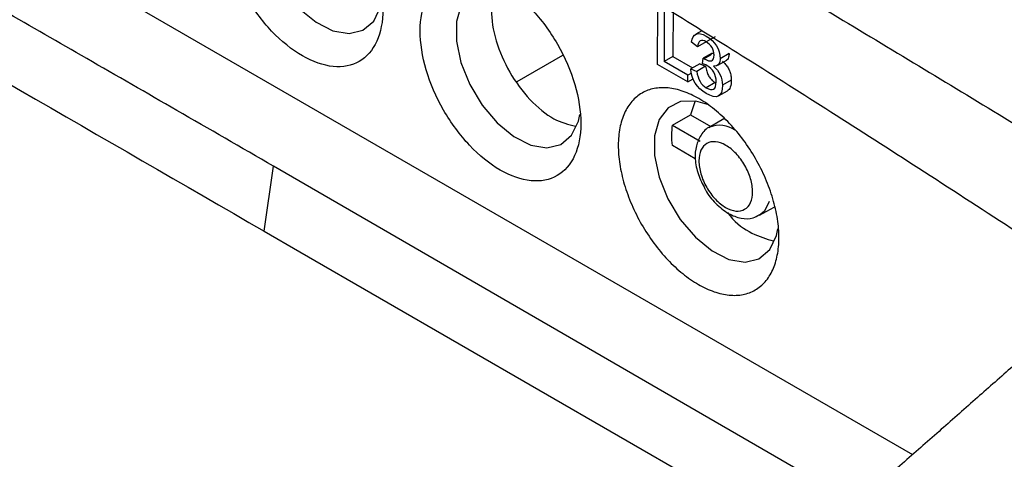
# Model space of a CAD drawing. Header units: millimetres. Extents: x 87 to 936, y -49 to 894.
# Tile 101 of 107: x 787 to 826, y 788 to 806. Entities that reach past the tile are written whole.
import ezdxf

# ---------------------------------------------------------------- set-up
doc = ezdxf.new("R2010")
doc.units = ezdxf.units.MM

msp = doc.modelspace()

# ---------------------------------------------------------------- linework, layer by layer
at = {"color": 7, "linetype": 'Continuous', "lineweight": 25}
for p, q in [((771.901, 817.316), (821.946, 788.426)), ((811.841, 803.884), (811.847, 806.103)), ((812.455, 806.159), (812.449, 804.203)), ((812.101, 805.956), (812.096, 804)), ((813.591, 805.218), (813.355, 805.083)), ((814.117, 804.985), (813.763, 804.782)), ((813.417, 804.583), (813.18, 804.768)), ((813.763, 804.782), (813.417, 804.583)), ((808.066, 804.235), (806.263, 803.201)), ((812.449, 804.203), (812.096, 804)), ((812.449, 804.203), (813.227, 803.754)), ((813.62, 803.911), (813.647, 804.135)), ((814, 804.338), (813.647, 804.135)), ((814, 804.338), (814.038, 804.313)), ((814.671, 804.313), (814.318, 804.11)), ((813.038, 803.193), (811.841, 803.884)), ((813.039, 803.456), (812.096, 804)), ((813.507, 803.915), (813.153, 803.712)), ((813.153, 803.712), (813.39, 803.61)), ((813.744, 803.813), (813.39, 803.61)), ((813.507, 803.915), (813.744, 803.813)), ((814.225, 803.857), (814.579, 804.06)), ((813.038, 803.193), (813.039, 803.456)), ((813.038, 803.193), (813.246, 803.312)), ((813.186, 803.54), (813.039, 803.456)), ((814.117, 803.164), (813.764, 802.961)), ((814.761, 803.263), (814.408, 803.06)), ((814.257, 802.638), (814.61, 802.841)), ((813.316, 802.399), (813.137, 801.889)), ((812.429, 801.477), (813.137, 801.889)), ((813.137, 801.889), (813.947, 801.421)), ((812.429, 801.477), (813.52, 800.847)), ((814.468, 801.727), (813.886, 801.385)), ((813.886, 801.385), (813.911, 801.399)), ((813.334, 800.149), (812.427, 800.673)), ((796.253, 797.28), (796.621, 799.854)), ((819.739, 786.482), (796.621, 799.854)), ((815.881, 797.908), (816.459, 798.231)), ((796.253, 797.28), (797.667, 796.464)), ((797.667, 796.464), (817.849, 784.814))]:
    msp.add_line(p, q, dxfattribs=at)
at = {"color": 8, "linetype": 'Continuous', "lineweight": 25}
msp.add_line((813.98, 804.28), (813.684, 804.11), dxfattribs=at)
at = {"color": 7, "linetype": 'Continuous', "lineweight": 25, "flags": 128}
for points in [[(798.129, 811.352), (797.66, 811.488), (797.06, 811.475), (796.566, 811.227), (796.214, 810.764), (796.03, 810.118), (796.028, 809.338), (796.208, 808.483), (796.556, 807.614), (797.047, 806.798), (797.644, 806.094), (798.304, 805.554), (798.976, 805.219), (799.612, 805.114), (800.164, 805.245), (800.591, 805.605), (800.862, 806.165), (800.92, 806.428)], [(805.971, 806.825), (805.501, 806.961), (804.902, 806.948), (804.408, 806.7), (804.056, 806.237), (803.872, 805.591), (803.87, 804.811), (804.049, 803.956), (804.398, 803.087), (804.889, 802.271), (805.486, 801.567), (806.146, 801.027), (806.818, 800.692), (807.454, 800.587), (808.006, 800.718), (808.433, 801.078), (808.704, 801.638), (808.762, 801.901)], [(813.82, 802.294), (813.35, 802.43), (812.751, 802.417), (812.257, 802.169), (811.905, 801.705), (811.721, 801.06), (811.719, 800.28), (811.898, 799.425), (812.247, 798.556), (812.738, 797.74), (813.335, 797.036), (813.995, 796.496), (814.667, 796.161), (815.303, 796.056), (815.855, 796.187), (816.282, 796.547), (816.552, 797.107), (816.61, 797.369)]]:
    msp.add_lwpolyline(points, dxfattribs=at)
at = {"color": 8, "linetype": 'Continuous', "lineweight": 25, "flags": 128}
msp.add_lwpolyline([(816.263, 798.455), (816.074, 798.069), (815.88, 797.908)], dxfattribs=at)
at = {"color": 8, "linetype": 'Continuous', "lineweight": 25}
msp.add_arc((814.3, 800.408), 1.065, 54.966, 111.4315, dxfattribs=at)
at = {"color": 7, "linetype": 'Continuous', "lineweight": 25}
for points, knots in [([(800.547, 816.599), (801.364, 816.126), (802.997, 815.18), (805.449, 813.755), (809.36, 811.471), (813.584, 808.982), (818.137, 806.268), (821.539, 804.223), (824.963, 802.149), (827.239, 800.756), (828.39, 800.051)], [0, 0, 0, 0, 0.087977, 0.176008, 0.264056, 0.50937, 0.631091, 0.75468, 0.875935, 1, 1, 1, 1]), ([(796.621, 799.854), (795.344, 800.591), (792.878, 802.013), (789.306, 804.07), (785.994, 805.975), (781.586, 808.51), (775.98, 811.736), (771.395, 814.379), (769.094, 815.706)], [0, 0, 0, 0, 0.139252, 0.269004, 0.389253, 0.5, 0.749024, 1, 1, 1, 1]), ([(766.985, 814.176), (767.22, 814.04), (767.455, 813.904), (769.23, 812.879), (772.309, 811.101), (781.829, 805.605), (789.812, 800.998), (796.253, 797.28)], [3.331036, 3.331036, 3.331036, 3.331036, 3.380178, 3.380178, 3.70156, 4.022942, 5.367207, 5.367207, 5.367207, 5.367207]), ([(798.674, 814.212), (799.217, 813.898), (800.311, 813.265), (801.963, 812.296), (803.642, 811.303), (805.348, 810.284), (807.079, 809.241), (808.838, 808.172), (810.623, 807.077), (812.877, 805.683), (815.646, 803.952), (818.975, 801.841), (822.471, 799.6), (824.857, 798.048), (826.079, 797.254)], [0, 0, 0, 0, 0.058848, 0.118743, 0.179684, 0.241668, 0.304695, 0.368762, 0.433867, 0.500008, 0.615679, 0.737578, 0.865689, 1, 1, 1, 1]), ([(797.784, 811.587), (797.367, 811.828), (796.951, 811.972), (796.18, 812.048), (795.826, 811.979), (795.235, 811.638), (794.998, 811.366), (794.677, 810.66), (794.593, 810.226), (794.59, 809.262), (794.672, 808.733), (794.988, 807.659), (795.223, 807.114), (795.81, 806.093), (796.162, 805.616), (796.931, 804.803), (797.347, 804.467), (798.18, 803.986), (798.596, 803.842), (799.367, 803.766), (799.721, 803.835), (800.312, 804.176), (800.549, 804.449), (800.87, 805.155), (800.954, 805.588), (800.957, 806.552), (800.876, 807.081), (800.559, 808.156), (800.325, 808.7), (799.737, 809.721), (799.385, 810.198), (798.617, 811.011), (798.2, 811.347), (797.784, 811.587)], [0, 0, 0, 0, 0.0625, 0.0625, 0.125, 0.125, 0.1875, 0.1875, 0.25, 0.25, 0.3125, 0.3125, 0.375, 0.375, 0.4375, 0.4375, 0.5, 0.5, 0.5625, 0.5625, 0.625, 0.625, 0.6875, 0.6875, 0.75, 0.75, 0.8125, 0.8125, 0.875, 0.875, 0.9375, 0.9375, 1, 1, 1, 1]), ([(789.103, 755.24), (789.64, 755.698), (790.733, 756.628), (792.397, 758.048), (794.117, 759.516), (795.892, 761.03), (798.402, 763.169), (801.869, 766.112), (806.67, 770.146), (812.088, 774.622), (817.841, 779.292), (824.659, 784.724), (832.331, 790.685), (839.15, 795.804), (843.953, 799.318), (846.96, 801.487), (849.906, 803.581), (852.791, 805.6), (855.615, 807.547), (857.478, 808.807), (858.399, 809.43)], [0, 0, 0, 0, 0.023316, 0.047472, 0.072469, 0.098308, 0.124992, 0.182222, 0.249982, 0.334822, 0.418134, 0.499916, 0.630338, 0.749929, 0.793915, 0.836981, 0.879125, 0.920344, 0.960636, 1, 1, 1, 1]), ([(808.797, 801.543), (808.799, 802.025), (808.717, 802.554), (808.401, 803.629), (808.166, 804.173), (807.579, 805.194), (807.227, 805.671), (806.458, 806.484), (806.042, 806.82), (805.209, 807.301), (804.793, 807.446), (804.022, 807.521), (803.668, 807.452), (803.077, 807.111), (802.84, 806.839), (802.519, 806.133), (802.435, 805.699), (802.432, 804.735), (802.514, 804.206), (802.83, 803.132), (803.065, 802.587), (803.652, 801.566), (804.004, 801.089), (804.773, 800.276), (805.189, 799.94), (806.022, 799.459), (806.438, 799.315), (807.209, 799.239), (807.563, 799.308), (808.154, 799.649), (808.391, 799.922), (808.712, 800.628), (808.796, 801.061), (808.797, 801.543)], [0, 0, 0, 0, 0.0625, 0.0625, 0.125, 0.125, 0.1875, 0.1875, 0.25, 0.25, 0.3125, 0.3125, 0.375, 0.375, 0.4375, 0.4375, 0.5, 0.5, 0.5625, 0.5625, 0.625, 0.625, 0.6875, 0.6875, 0.75, 0.75, 0.8125, 0.8125, 0.875, 0.875, 0.9375, 0.9375, 1, 1, 1, 1]), ([(805.439, 806.939), (805.356, 806.65), (805.184, 806.05), (805.393, 804.823), (805.935, 803.556), (806.756, 802.451), (807.703, 801.659), (808.3, 801.509), (808.584, 801.438)], [0, 0, 0, 0, 0.158848, 0.330438, 0.502028, 0.673619, 0.845209, 1, 1, 1, 1]), ([(814.671, 804.313), (814.668, 804.266), (814.662, 804.176), (814.624, 804.092), (814.586, 804.071), (814.576, 804.065)], [0, 0, 0, 0, 0.440816, 0.852556, 1, 1, 1, 1]), ([(813.744, 803.813), (813.75, 803.779), (813.761, 803.714), (813.786, 803.619), (813.816, 803.531), (813.852, 803.45), (813.894, 803.377), (813.942, 803.311), (813.996, 803.253), (814.055, 803.203), (814.096, 803.177), (814.117, 803.164)], [0, 0, 0, 0, 0.139222, 0.266001, 0.381957, 0.489206, 0.590407, 0.688714, 0.787558, 0.890314, 1, 1, 1, 1]), ([(814.406, 804.016), (814.429, 803.996), (814.473, 803.957), (814.534, 803.891), (814.588, 803.823), (814.635, 803.752), (814.675, 803.677), (814.707, 803.599), (814.732, 803.519), (814.749, 803.435), (814.76, 803.349), (814.761, 803.292), (814.761, 803.263)], [0, 0, 0, 0, 0.10874, 0.21027, 0.306261, 0.398681, 0.489731, 0.581713, 0.676857, 0.777185, 0.884427, 1, 1, 1, 1]), ([(814.761, 803.263), (814.755, 803.163), (814.746, 803.02), (814.678, 802.89), (814.63, 802.858), (814.609, 802.843)], [0, 0, 0, 0, 0.560064, 0.802073, 1, 1, 1, 1]), ([(798.464, 748.842), (804.31, 753.679), (810.145, 758.413), (821.792, 767.685), (839.23, 781.292), (856.588, 793.993), (868.219, 802.075)], [0, 0, 0, 0, 0.25, 0.25, 0.5, 1, 1, 1, 1]), ([(813.924, 801.405), (813.922, 801.404), (813.765, 801.361), (813.542, 801.093), (813.344, 800.66), (813.31, 800.123), (813.42, 799.53), (813.619, 799.146), (813.715, 798.959)], [0, 0, 0, 0, 0.0026394, 0.1964013, 0.380194, 0.5779189, 0.794465, 1, 1, 1, 1]), ([(815.603, 798.835), (815.602, 798.674), (815.574, 798.529), (815.467, 798.293), (815.388, 798.202), (815.19, 798.088), (815.072, 798.065), (814.814, 798.09), (814.675, 798.139), (814.396, 798.299), (814.257, 798.412), (814, 798.683), (813.883, 798.843), (813.686, 799.184), (813.608, 799.366), (813.502, 799.725), (813.475, 799.902), (813.476, 800.224), (813.504, 800.369), (813.611, 800.605), (813.691, 800.696), (813.888, 800.81), (814.006, 800.834), (814.264, 800.808), (814.403, 800.76), (814.682, 800.599), (814.821, 800.487), (815.078, 800.215), (815.196, 800.056), (815.392, 799.714), (815.47, 799.532), (815.576, 799.173), (815.603, 798.996), (815.603, 798.835)], [0, 0, 0, 0, 0.0625, 0.0625, 0.125, 0.125, 0.1875, 0.1875, 0.25, 0.25, 0.3125, 0.3125, 0.375, 0.375, 0.4375, 0.4375, 0.5, 0.5, 0.5625, 0.5625, 0.625, 0.625, 0.6875, 0.6875, 0.75, 0.75, 0.8125, 0.8125, 0.875, 0.875, 0.9375, 0.9375, 1, 1, 1, 1]), ([(813.715, 798.959), (813.722, 798.944), (813.821, 798.724), (814.142, 798.358), (814.622, 797.96), (815.131, 797.772), (815.573, 797.756), (815.789, 797.882), (815.869, 797.928)], [0, 0, 0, 0, 0.016578, 0.245805, 0.480055, 0.692658, 0.886525, 1, 1, 1, 1]), ([(814.61, 798.013), (814.644, 797.969), (814.927, 797.603), (815.584, 797.14), (816.146, 796.974), (816.424, 796.892)], [0, 0, 0, 0, 0.064731, 0.537601, 1, 1, 1, 1]), ([(828.635, 794.317), (828.185, 793.922), (827.279, 793.124), (825.904, 791.913), (824.502, 790.678), (823.074, 789.421), (821.62, 788.139), (820.139, 786.833), (817.508, 784.511), (813.608, 781.064), (809.345, 777.278), (805.832, 774.142), (803.195, 771.778), (800.511, 769.361), (797.735, 766.85), (794.998, 764.361), (792.168, 761.774), (789.424, 759.253), (787.531, 757.503), (786.63, 756.668)], [0, 0, 0, 0, 0.032812, 0.066175, 0.100087, 0.134548, 0.169557, 0.205113, 0.241215, 0.358747, 0.484201, 0.544766, 0.608286, 0.67131, 0.735114, 0.805075, 0.865436, 0.935859, 1, 1, 1, 1]), ([(808.872, 743.844), (809.609, 744.374), (811.086, 745.437), (813.301, 747.034), (815.524, 748.637), (817.753, 750.246), (819.989, 751.861), (822.232, 753.48), (824.482, 755.104), (826.74, 756.732), (829.004, 758.364), (831.275, 759.999), (833.553, 761.637), (835.839, 763.278), (838.131, 764.921), (840.431, 766.565), (842.956, 768.366), (845.709, 770.323), (848.696, 772.437), (851.706, 774.558), (854.738, 776.683), (857.792, 778.811), (860.869, 780.942), (863.969, 783.072), (867.091, 785.203), (870.235, 787.33), (873.402, 789.455), (875.518, 790.859), (876.58, 791.563)], [0, 0, 0, 0, 0.031873, 0.063902, 0.096089, 0.128432, 0.160933, 0.193591, 0.226407, 0.25938, 0.292512, 0.325802, 0.35925, 0.392857, 0.426623, 0.460547, 0.494631, 0.538499, 0.582781, 0.627478, 0.672588, 0.718114, 0.764055, 0.810412, 0.857185, 0.904374, 0.951979, 1, 1, 1, 1])]:
    msp.add_open_spline(points, degree=3, knots=knots, dxfattribs=at)
for points in [[(813.18, 804.768), (813.242, 805.117), (813.435, 805.197), (813.759, 805.01)], [(813.763, 804.782), (813.568, 804.895), (813.452, 804.829), (813.417, 804.583)], [(813.759, 805.01), (814.133, 804.794), (814.319, 804.494), (814.318, 804.11)], [(814.075, 804.255), (814.076, 804.486), (813.972, 804.662), (813.763, 804.782)], [(813.647, 804.135), (813.662, 804.124), (813.675, 804.116), (813.684, 804.11)], [(813.684, 804.11), (813.944, 803.96), (814.075, 804.008), (814.075, 804.255)], [(814.318, 804.11), (814.317, 803.904), (814.229, 803.805), (814.052, 803.813)], [(813.761, 802.738), (813.39, 802.951), (813.188, 803.276), (813.153, 803.712)], [(813.786, 803.846), (813.741, 803.871), (813.686, 803.893), (813.62, 803.911)], [(814.159, 803.197), (814.16, 803.485), (814.036, 803.701), (813.786, 803.846)], [(814.052, 803.813), (814.29, 803.612), (814.409, 803.361), (814.408, 803.06)], [(813.39, 803.61), (813.44, 803.293), (813.565, 803.076), (813.764, 802.961)], [(816.646, 797.012), (816.646, 796.771), (816.603, 796.313), (816.419, 795.724), (816.121, 795.254), (815.722, 794.923), (815.235, 794.742), (814.68, 794.719), (814.079, 794.855), (813.454, 795.145), (812.829, 795.577), (812.229, 796.134), (811.677, 796.796), (811.193, 797.537), (810.796, 798.328), (810.502, 799.14), (810.321, 799.94), (810.262, 800.698), (810.325, 801.385), (810.51, 801.975), (810.807, 802.444), (811.207, 802.776), (811.694, 802.956), (812.248, 802.979), (812.85, 802.843), (813.475, 802.553), (814.099, 802.121), (814.699, 801.564), (815.252, 800.902), (815.736, 800.161), (816.133, 799.37), (816.427, 798.559), (816.607, 797.758), (816.647, 797.253), (816.646, 797.012)], [(814.408, 803.06), (814.407, 802.597), (814.191, 802.489), (813.761, 802.738)], [(813.764, 802.961), (814.027, 802.809), (814.159, 802.888), (814.159, 803.197)], [(868.926, 801.667), (857.295, 793.585), (834.15, 776.649), (810.868, 758.106), (799.171, 748.433)], [(812.427, 800.673), (812.395, 800.958), (812.396, 801.229), (812.429, 801.477)], [(808.306, 744.171), (819.865, 752.492), (842.586, 769.088), (864.822, 784.657), (875.874, 791.971)]]:
    msp.add_open_spline(points, degree=3, dxfattribs=at)

doc.saveas('drawing.dxf')
